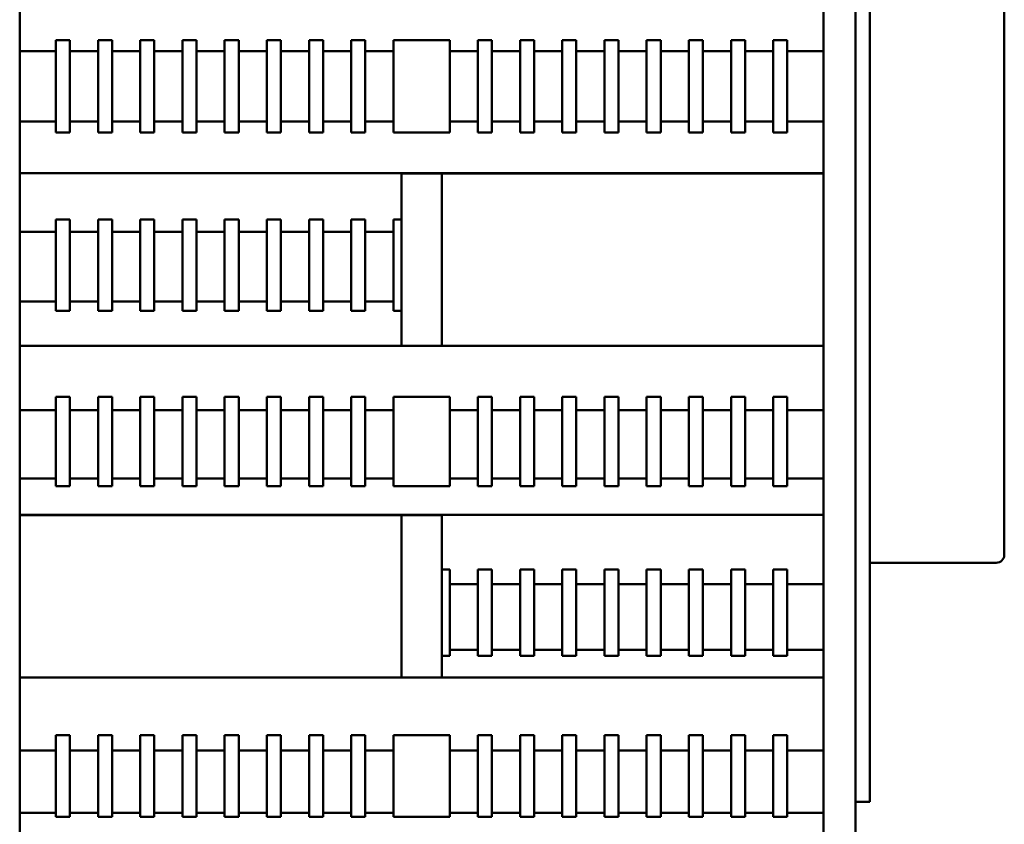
# Model space of a CAD drawing. Header units: millimetres. Extents: x 0 to 420, y 0 to 297.
# Tile 5 of 10: x 216 to 241, y 192 to 212. Entities that reach past the tile are written whole.
import ezdxf

# ---------------------------------------------------------------- set-up
doc = ezdxf.new("R2010")
doc.units = ezdxf.units.MM
doc.header["$LTSCALE"] = 0.75
doc.layers.add('Visible', color=7, linetype='Continuous', lineweight=50)

msp = doc.modelspace()

# ---------------------------------------------------------------- linework, layer by layer
at = {"layer": 'Visible', "extrusion": (0, 1, 0)}
for p, q in [((237.287, 181.12), (237.287, 239.62)), ((237.637, 192.57), (237.637, 228.17)), ((216.487, 211.247), (216.487, 212.536)), ((236.487, 211.247), (236.487, 212.536)), ((240.987, 208.085), (240.987, 212.654)), ((217.387, 211.519), (217.387, 211.247)), ((217.737, 211.519), (217.387, 211.519)), ((217.737, 211.519), (217.737, 211.247)), ((218.437, 211.519), (218.437, 211.247)), ((218.787, 211.519), (218.437, 211.519)), ((218.787, 211.519), (218.787, 211.247)), ((219.487, 211.519), (219.487, 211.247)), ((219.837, 211.519), (219.487, 211.519)), ((219.837, 211.519), (219.837, 211.247)), ((220.537, 211.519), (220.537, 211.247)), ((220.887, 211.519), (220.537, 211.519)), ((220.887, 211.519), (220.887, 211.247)), ((221.587, 211.519), (221.587, 211.247)), ((221.937, 211.519), (221.587, 211.519)), ((221.937, 211.519), (221.937, 211.247)), ((222.637, 211.519), (222.637, 211.247)), ((222.987, 211.519), (222.637, 211.519)), ((222.987, 211.519), (222.987, 211.247)), ((223.687, 211.519), (223.687, 211.247)), ((224.037, 211.519), (223.687, 211.519)), ((224.037, 211.519), (224.037, 211.247)), ((224.737, 211.519), (224.737, 211.247)), ((225.087, 211.519), (224.737, 211.519)), ((225.087, 211.519), (225.087, 211.247)), ((225.787, 211.519), (225.787, 211.247)), ((227.187, 211.519), (225.787, 211.519)), ((227.187, 211.519), (227.187, 211.247)), ((227.887, 211.519), (227.887, 211.247)), ((228.237, 211.519), (227.887, 211.519)), ((228.237, 211.519), (228.237, 211.247)), ((228.937, 211.519), (228.937, 211.247)), ((229.287, 211.519), (228.937, 211.519)), ((229.287, 211.519), (229.287, 211.247)), ((229.987, 211.519), (229.987, 211.247)), ((230.337, 211.519), (229.987, 211.519)), ((230.337, 211.519), (230.337, 211.247)), ((231.037, 211.519), (231.037, 211.247)), ((231.387, 211.519), (231.037, 211.519)), ((231.387, 211.519), (231.387, 211.247)), ((232.087, 211.519), (232.087, 211.247)), ((232.437, 211.519), (232.087, 211.519)), ((232.437, 211.519), (232.437, 211.247)), ((233.137, 211.519), (233.137, 211.247)), ((233.487, 211.519), (233.137, 211.519)), ((233.487, 211.519), (233.487, 211.247)), ((234.187, 211.519), (234.187, 211.247)), ((234.537, 211.519), (234.187, 211.519)), ((234.537, 211.519), (234.537, 211.247)), ((235.237, 211.519), (235.237, 211.247)), ((235.587, 211.519), (235.237, 211.519)), ((235.587, 211.519), (235.587, 211.247)), ((217.387, 211.247), (216.487, 211.247)), ((216.487, 209.496), (216.487, 211.247)), ((217.387, 209.496), (217.387, 211.247)), ((218.437, 211.247), (217.737, 211.247)), ((217.737, 209.496), (217.737, 211.247)), ((218.437, 209.496), (218.437, 211.247)), ((219.487, 211.247), (218.787, 211.247)), ((218.787, 209.496), (218.787, 211.247)), ((219.487, 209.496), (219.487, 211.247)), ((220.537, 211.247), (219.837, 211.247)), ((219.837, 209.496), (219.837, 211.247)), ((220.537, 209.496), (220.537, 211.247)), ((221.587, 211.247), (220.887, 211.247)), ((220.887, 209.496), (220.887, 211.247)), ((221.587, 209.496), (221.587, 211.247)), ((222.637, 211.247), (221.937, 211.247)), ((221.937, 209.496), (221.937, 211.247)), ((222.637, 209.496), (222.637, 211.247)), ((223.687, 211.247), (222.987, 211.247)), ((222.987, 209.496), (222.987, 211.247)), ((223.687, 209.496), (223.687, 211.247)), ((224.737, 211.247), (224.037, 211.247)), ((224.037, 209.496), (224.037, 211.247)), ((224.737, 209.496), (224.737, 211.247)), ((225.787, 211.247), (225.087, 211.247)), ((225.087, 209.496), (225.087, 211.247)), ((225.787, 209.496), (225.787, 211.247)), ((227.187, 211.247), (227.887, 211.247)), ((227.187, 209.496), (227.187, 211.247)), ((227.887, 209.496), (227.887, 211.247)), ((228.237, 211.247), (228.937, 211.247)), ((228.237, 209.496), (228.237, 211.247)), ((228.937, 209.496), (228.937, 211.247)), ((229.287, 211.247), (229.987, 211.247)), ((229.287, 209.496), (229.287, 211.247)), ((229.987, 209.496), (229.987, 211.247)), ((230.337, 211.247), (231.037, 211.247)), ((230.337, 209.496), (230.337, 211.247)), ((231.037, 209.496), (231.037, 211.247)), ((231.387, 211.247), (232.087, 211.247)), ((231.387, 209.496), (231.387, 211.247)), ((232.087, 209.496), (232.087, 211.247)), ((232.437, 211.247), (233.137, 211.247)), ((232.437, 209.496), (232.437, 211.247)), ((233.137, 209.496), (233.137, 211.247)), ((233.487, 211.247), (234.187, 211.247)), ((233.487, 209.496), (233.487, 211.247)), ((234.187, 209.496), (234.187, 211.247)), ((234.537, 211.247), (235.237, 211.247)), ((234.537, 209.496), (234.537, 211.247)), ((235.237, 209.496), (235.237, 211.247)), ((235.587, 211.247), (236.487, 211.247)), ((235.587, 209.496), (235.587, 211.247)), ((236.487, 209.496), (236.487, 211.247)), ((217.387, 209.496), (216.487, 209.496)), ((216.487, 208.206), (216.487, 209.496)), ((217.387, 209.496), (217.387, 209.223)), ((218.437, 209.496), (217.737, 209.496)), ((217.737, 209.496), (217.737, 209.223)), ((218.437, 209.496), (218.437, 209.223)), ((219.487, 209.496), (218.787, 209.496)), ((218.787, 209.496), (218.787, 209.223)), ((219.487, 209.496), (219.487, 209.223)), ((220.537, 209.496), (219.837, 209.496)), ((219.837, 209.496), (219.837, 209.223)), ((220.537, 209.496), (220.537, 209.223)), ((221.587, 209.496), (220.887, 209.496)), ((220.887, 209.496), (220.887, 209.223)), ((221.587, 209.496), (221.587, 209.223)), ((222.637, 209.496), (221.937, 209.496)), ((221.937, 209.496), (221.937, 209.223)), ((222.637, 209.496), (222.637, 209.223)), ((223.687, 209.496), (222.987, 209.496)), ((222.987, 209.496), (222.987, 209.223)), ((223.687, 209.496), (223.687, 209.223)), ((224.737, 209.496), (224.037, 209.496)), ((224.037, 209.496), (224.037, 209.223)), ((224.737, 209.496), (224.737, 209.223)), ((225.787, 209.496), (225.087, 209.496)), ((225.087, 209.496), (225.087, 209.223)), ((225.787, 209.496), (225.787, 209.223)), ((227.187, 209.496), (227.887, 209.496)), ((227.187, 209.496), (227.187, 209.223)), ((227.887, 209.496), (227.887, 209.223)), ((228.237, 209.496), (228.937, 209.496)), ((228.237, 209.496), (228.237, 209.223)), ((228.937, 209.496), (228.937, 209.223)), ((229.287, 209.496), (229.987, 209.496)), ((229.287, 209.496), (229.287, 209.223)), ((229.987, 209.496), (229.987, 209.223)), ((230.337, 209.496), (231.037, 209.496)), ((230.337, 209.496), (230.337, 209.223)), ((231.037, 209.496), (231.037, 209.223)), ((231.387, 209.496), (232.087, 209.496)), ((231.387, 209.496), (231.387, 209.223)), ((232.087, 209.496), (232.087, 209.223)), ((232.437, 209.496), (233.137, 209.496)), ((232.437, 209.496), (232.437, 209.223)), ((233.137, 209.496), (233.137, 209.223)), ((233.487, 209.496), (234.187, 209.496)), ((233.487, 209.496), (233.487, 209.223)), ((234.187, 209.496), (234.187, 209.223)), ((234.537, 209.496), (235.237, 209.496)), ((234.537, 209.496), (234.537, 209.223)), ((235.237, 209.496), (235.237, 209.223)), ((235.587, 209.496), (236.487, 209.496)), ((235.587, 209.496), (235.587, 209.223)), ((236.487, 208.206), (236.487, 209.496)), ((217.387, 209.223), (217.737, 209.223)), ((218.437, 209.223), (218.787, 209.223)), ((219.487, 209.223), (219.837, 209.223)), ((220.537, 209.223), (220.887, 209.223)), ((221.587, 209.223), (221.937, 209.223)), ((222.637, 209.223), (222.987, 209.223)), ((223.687, 209.223), (224.037, 209.223)), ((224.737, 209.223), (225.087, 209.223)), ((225.787, 209.223), (227.187, 209.223)), ((227.887, 209.223), (228.237, 209.223)), ((228.937, 209.223), (229.287, 209.223)), ((229.987, 209.223), (230.337, 209.223)), ((231.037, 209.223), (231.387, 209.223)), ((232.087, 209.223), (232.437, 209.223)), ((233.137, 209.223), (233.487, 209.223)), ((234.187, 209.223), (234.537, 209.223)), ((235.237, 209.223), (235.587, 209.223)), ((216.487, 208.206), (236.487, 208.206)), ((216.487, 206.751), (216.487, 208.206)), ((225.987, 208.203), (225.987, 207.059)), ((225.987, 208.203), (226.987, 208.203)), ((236.487, 208.203), (226.987, 208.203)), ((226.987, 203.909), (226.987, 208.203)), ((236.487, 208.203), (236.487, 208.206)), ((236.487, 207.808), (236.487, 208.203)), ((240.987, 207.54), (240.987, 208.085)), ((236.487, 207.808), (236.487, 204.683)), ((240.987, 207.54), (240.987, 198.823)), ((217.387, 207.059), (217.387, 206.751)), ((217.737, 207.059), (217.387, 207.059)), ((217.737, 207.059), (217.737, 206.751)), ((218.437, 207.059), (218.437, 206.751)), ((218.787, 207.059), (218.437, 207.059)), ((218.787, 207.059), (218.787, 206.751)), ((219.487, 207.059), (219.487, 206.751)), ((219.837, 207.059), (219.487, 207.059)), ((219.837, 207.059), (219.837, 206.751)), ((220.537, 207.059), (220.537, 206.751)), ((220.887, 207.059), (220.537, 207.059)), ((220.887, 207.059), (220.887, 206.751)), ((221.587, 207.059), (221.587, 206.751)), ((221.937, 207.059), (221.587, 207.059)), ((221.937, 207.059), (221.937, 206.751)), ((222.637, 207.059), (222.637, 206.751)), ((222.987, 207.059), (222.637, 207.059)), ((222.987, 207.059), (222.987, 206.751)), ((223.687, 207.059), (223.687, 206.751)), ((224.037, 207.059), (223.687, 207.059)), ((224.037, 207.059), (224.037, 206.751)), ((224.737, 207.059), (224.737, 206.751)), ((225.087, 207.059), (224.737, 207.059)), ((225.087, 207.059), (225.087, 206.751)), ((225.987, 207.059), (225.787, 207.059)), ((225.787, 207.059), (225.787, 206.751)), ((225.987, 204.78), (225.987, 207.059)), ((217.387, 206.751), (216.487, 206.751)), ((216.487, 205.013), (216.487, 206.751)), ((217.387, 205.013), (217.387, 206.751)), ((218.437, 206.751), (217.737, 206.751)), ((217.737, 205.013), (217.737, 206.751)), ((218.437, 205.013), (218.437, 206.751)), ((219.487, 206.751), (218.787, 206.751)), ((218.787, 205.013), (218.787, 206.751)), ((219.487, 205.013), (219.487, 206.751)), ((220.537, 206.751), (219.837, 206.751)), ((219.837, 205.013), (219.837, 206.751)), ((220.537, 205.013), (220.537, 206.751)), ((221.587, 206.751), (220.887, 206.751)), ((220.887, 205.013), (220.887, 206.751)), ((221.587, 205.013), (221.587, 206.751)), ((222.637, 206.751), (221.937, 206.751)), ((221.937, 205.013), (221.937, 206.751)), ((222.637, 205.013), (222.637, 206.751)), ((223.687, 206.751), (222.987, 206.751)), ((222.987, 205.013), (222.987, 206.751)), ((223.687, 205.013), (223.687, 206.751)), ((224.737, 206.751), (224.037, 206.751)), ((224.037, 205.013), (224.037, 206.751)), ((224.737, 205.013), (224.737, 206.751)), ((225.787, 206.751), (225.087, 206.751)), ((225.087, 205.013), (225.087, 206.751)), ((225.787, 205.013), (225.787, 206.751)), ((217.387, 205.013), (216.487, 205.013)), ((216.487, 203.909), (216.487, 205.013)), ((217.387, 205.013), (217.387, 204.78)), ((218.437, 205.013), (217.737, 205.013)), ((217.737, 205.013), (217.737, 204.78)), ((218.437, 205.013), (218.437, 204.78)), ((219.487, 205.013), (218.787, 205.013)), ((218.787, 205.013), (218.787, 204.78)), ((219.487, 205.013), (219.487, 204.78)), ((220.537, 205.013), (219.837, 205.013)), ((219.837, 205.013), (219.837, 204.78)), ((220.537, 205.013), (220.537, 204.78)), ((221.587, 205.013), (220.887, 205.013)), ((220.887, 205.013), (220.887, 204.78)), ((221.587, 205.013), (221.587, 204.78)), ((222.637, 205.013), (221.937, 205.013)), ((221.937, 205.013), (221.937, 204.78)), ((222.637, 205.013), (222.637, 204.78)), ((223.687, 205.013), (222.987, 205.013)), ((222.987, 205.013), (222.987, 204.78)), ((223.687, 205.013), (223.687, 204.78)), ((224.737, 205.013), (224.037, 205.013)), ((224.037, 205.013), (224.037, 204.78)), ((224.737, 205.013), (224.737, 204.78)), ((225.787, 205.013), (225.087, 205.013)), ((225.087, 205.013), (225.087, 204.78)), ((225.787, 205.013), (225.787, 204.78)), ((217.387, 204.78), (217.737, 204.78)), ((218.437, 204.78), (218.787, 204.78)), ((219.487, 204.78), (219.837, 204.78)), ((220.537, 204.78), (220.887, 204.78)), ((221.587, 204.78), (221.937, 204.78)), ((222.637, 204.78), (222.987, 204.78)), ((223.687, 204.78), (224.037, 204.78)), ((224.737, 204.78), (225.087, 204.78)), ((225.787, 204.78), (225.987, 204.78)), ((225.987, 204.78), (225.987, 203.909)), ((236.487, 204.108), (236.487, 204.683)), ((236.487, 203.909), (236.487, 204.108)), ((216.487, 203.909), (225.987, 203.909)), ((216.487, 202.309), (216.487, 203.909)), ((225.987, 203.909), (226.987, 203.909)), ((226.987, 203.909), (236.487, 203.909)), ((236.487, 202.309), (236.487, 203.909)), ((217.387, 202.647), (217.387, 202.309)), ((217.737, 202.647), (217.387, 202.647)), ((217.737, 202.647), (217.737, 202.309)), ((218.437, 202.647), (218.437, 202.309)), ((218.787, 202.647), (218.437, 202.647)), ((218.787, 202.647), (218.787, 202.309)), ((219.487, 202.647), (219.487, 202.309)), ((219.837, 202.647), (219.487, 202.647)), ((219.837, 202.647), (219.837, 202.309)), ((220.537, 202.647), (220.537, 202.309)), ((220.887, 202.647), (220.537, 202.647)), ((220.887, 202.647), (220.887, 202.309)), ((221.587, 202.647), (221.587, 202.309)), ((221.937, 202.647), (221.587, 202.647)), ((221.937, 202.647), (221.937, 202.309)), ((222.637, 202.647), (222.637, 202.309)), ((222.987, 202.647), (222.637, 202.647)), ((222.987, 202.647), (222.987, 202.309)), ((223.687, 202.647), (223.687, 202.309)), ((224.037, 202.647), (223.687, 202.647)), ((224.037, 202.647), (224.037, 202.309)), ((224.737, 202.647), (224.737, 202.309)), ((225.087, 202.647), (224.737, 202.647)), ((225.087, 202.647), (225.087, 202.309)), ((225.787, 202.647), (225.787, 202.309)), ((227.187, 202.647), (225.787, 202.647)), ((227.187, 202.647), (227.187, 202.309)), ((227.887, 202.647), (227.887, 202.309)), ((228.237, 202.647), (227.887, 202.647)), ((228.237, 202.647), (228.237, 202.309)), ((228.937, 202.647), (228.937, 202.309)), ((229.287, 202.647), (228.937, 202.647)), ((229.287, 202.647), (229.287, 202.309)), ((229.987, 202.647), (229.987, 202.309)), ((230.337, 202.647), (229.987, 202.647)), ((230.337, 202.647), (230.337, 202.309)), ((231.037, 202.647), (231.037, 202.309)), ((231.387, 202.647), (231.037, 202.647)), ((231.387, 202.647), (231.387, 202.309)), ((232.087, 202.647), (232.087, 202.309)), ((232.437, 202.647), (232.087, 202.647)), ((232.437, 202.647), (232.437, 202.309)), ((233.137, 202.647), (233.137, 202.309)), ((233.487, 202.647), (233.137, 202.647)), ((233.487, 202.647), (233.487, 202.309)), ((234.187, 202.647), (234.187, 202.309)), ((234.537, 202.647), (234.187, 202.647)), ((234.537, 202.647), (234.537, 202.309)), ((235.237, 202.647), (235.237, 202.309)), ((235.587, 202.647), (235.237, 202.647)), ((235.587, 202.647), (235.587, 202.309)), ((217.387, 202.309), (216.487, 202.309)), ((216.487, 200.609), (216.487, 202.309)), ((217.387, 200.609), (217.387, 202.309)), ((218.437, 202.309), (217.737, 202.309)), ((217.737, 200.609), (217.737, 202.309)), ((218.437, 200.609), (218.437, 202.309)), ((219.487, 202.309), (218.787, 202.309)), ((218.787, 200.609), (218.787, 202.309)), ((219.487, 200.609), (219.487, 202.309)), ((220.537, 202.309), (219.837, 202.309)), ((219.837, 200.609), (219.837, 202.309)), ((220.537, 200.609), (220.537, 202.309)), ((221.587, 202.309), (220.887, 202.309)), ((220.887, 200.609), (220.887, 202.309)), ((221.587, 200.609), (221.587, 202.309)), ((222.637, 202.309), (221.937, 202.309)), ((221.937, 200.609), (221.937, 202.309)), ((222.637, 200.609), (222.637, 202.309)), ((223.687, 202.309), (222.987, 202.309)), ((222.987, 200.609), (222.987, 202.309)), ((223.687, 200.609), (223.687, 202.309)), ((224.737, 202.309), (224.037, 202.309)), ((224.037, 200.609), (224.037, 202.309)), ((224.737, 200.609), (224.737, 202.309)), ((225.787, 202.309), (225.087, 202.309)), ((225.087, 200.609), (225.087, 202.309)), ((225.787, 200.609), (225.787, 202.309)), ((227.187, 202.309), (227.887, 202.309)), ((227.187, 200.609), (227.187, 202.309)), ((227.887, 200.609), (227.887, 202.309)), ((228.237, 202.309), (228.937, 202.309)), ((228.237, 200.609), (228.237, 202.309)), ((228.937, 200.609), (228.937, 202.309)), ((229.287, 202.309), (229.987, 202.309)), ((229.287, 200.609), (229.287, 202.309)), ((229.987, 200.609), (229.987, 202.309)), ((230.337, 202.309), (231.037, 202.309)), ((230.337, 200.609), (230.337, 202.309)), ((231.037, 200.609), (231.037, 202.309)), ((231.387, 202.309), (232.087, 202.309)), ((231.387, 200.609), (231.387, 202.309)), ((232.087, 200.609), (232.087, 202.309)), ((232.437, 202.309), (233.137, 202.309)), ((232.437, 200.609), (232.437, 202.309)), ((233.137, 200.609), (233.137, 202.309)), ((233.487, 202.309), (234.187, 202.309)), ((233.487, 200.609), (233.487, 202.309)), ((234.187, 200.609), (234.187, 202.309)), ((234.537, 202.309), (235.237, 202.309)), ((234.537, 200.609), (234.537, 202.309)), ((235.237, 200.609), (235.237, 202.309)), ((235.587, 202.309), (236.487, 202.309)), ((235.587, 200.609), (235.587, 202.309)), ((236.487, 200.609), (236.487, 202.309)), ((217.387, 200.609), (216.487, 200.609)), ((216.487, 199.706), (216.487, 200.609)), ((217.387, 200.609), (217.387, 200.418)), ((217.387, 200.418), (217.737, 200.418)), ((218.437, 200.609), (217.737, 200.609)), ((217.737, 200.609), (217.737, 200.418)), ((218.437, 200.609), (218.437, 200.418)), ((218.437, 200.418), (218.787, 200.418)), ((219.487, 200.609), (218.787, 200.609)), ((218.787, 200.609), (218.787, 200.418)), ((219.487, 200.609), (219.487, 200.418)), ((219.487, 200.418), (219.837, 200.418)), ((220.537, 200.609), (219.837, 200.609)), ((219.837, 200.609), (219.837, 200.418)), ((220.537, 200.609), (220.537, 200.418)), ((220.537, 200.418), (220.887, 200.418)), ((221.587, 200.609), (220.887, 200.609)), ((220.887, 200.609), (220.887, 200.418)), ((221.587, 200.609), (221.587, 200.418)), ((221.587, 200.418), (221.937, 200.418)), ((222.637, 200.609), (221.937, 200.609)), ((221.937, 200.609), (221.937, 200.418)), ((222.637, 200.609), (222.637, 200.418)), ((222.637, 200.418), (222.987, 200.418)), ((223.687, 200.609), (222.987, 200.609)), ((222.987, 200.609), (222.987, 200.418)), ((223.687, 200.609), (223.687, 200.418)), ((223.687, 200.418), (224.037, 200.418)), ((224.737, 200.609), (224.037, 200.609)), ((224.037, 200.609), (224.037, 200.418)), ((224.737, 200.609), (224.737, 200.418)), ((224.737, 200.418), (225.087, 200.418)), ((225.787, 200.609), (225.087, 200.609)), ((225.087, 200.609), (225.087, 200.418)), ((225.787, 200.609), (225.787, 200.418)), ((225.787, 200.418), (227.187, 200.418)), ((227.187, 200.609), (227.887, 200.609)), ((227.187, 200.609), (227.187, 200.418)), ((227.887, 200.609), (227.887, 200.418)), ((227.887, 200.418), (228.237, 200.418)), ((228.237, 200.609), (228.937, 200.609)), ((228.237, 200.609), (228.237, 200.418)), ((228.937, 200.609), (228.937, 200.418)), ((228.937, 200.418), (229.287, 200.418)), ((229.287, 200.609), (229.987, 200.609)), ((229.287, 200.609), (229.287, 200.418)), ((229.987, 200.609), (229.987, 200.418)), ((229.987, 200.418), (230.337, 200.418)), ((230.337, 200.609), (231.037, 200.609)), ((230.337, 200.609), (230.337, 200.418)), ((231.037, 200.609), (231.037, 200.418)), ((231.037, 200.418), (231.387, 200.418)), ((231.387, 200.609), (232.087, 200.609)), ((231.387, 200.609), (231.387, 200.418)), ((232.087, 200.609), (232.087, 200.418)), ((232.087, 200.418), (232.437, 200.418)), ((232.437, 200.609), (233.137, 200.609)), ((232.437, 200.609), (232.437, 200.418)), ((233.137, 200.609), (233.137, 200.418)), ((233.137, 200.418), (233.487, 200.418)), ((233.487, 200.609), (234.187, 200.609)), ((233.487, 200.609), (233.487, 200.418)), ((234.187, 200.609), (234.187, 200.418)), ((234.187, 200.418), (234.537, 200.418)), ((234.537, 200.609), (235.237, 200.609)), ((234.537, 200.609), (234.537, 200.418)), ((235.237, 200.609), (235.237, 200.418)), ((235.237, 200.418), (235.587, 200.418)), ((235.587, 200.609), (236.487, 200.609)), ((235.587, 200.609), (235.587, 200.418)), ((236.487, 199.706), (236.487, 200.609)), ((216.487, 199.706), (236.487, 199.706)), ((216.487, 199.702), (216.487, 199.706)), ((225.987, 199.702), (216.487, 199.702)), ((216.487, 196.765), (216.487, 199.702)), ((225.987, 199.702), (226.987, 199.702)), ((225.987, 195.658), (225.987, 199.702)), ((226.987, 199.702), (226.987, 198.348)), ((236.487, 197.984), (236.487, 199.706)), ((240.987, 198.715), (240.987, 198.823)), ((237.637, 198.515), (240.787, 198.515)), ((227.187, 198.348), (226.987, 198.348)), ((226.987, 196.201), (226.987, 198.348)), ((227.187, 198.348), (227.187, 197.984)), ((227.887, 198.348), (227.887, 197.984)), ((228.237, 198.348), (227.887, 198.348)), ((228.237, 198.348), (228.237, 197.984)), ((228.937, 198.348), (228.937, 197.984)), ((229.287, 198.348), (228.937, 198.348)), ((229.287, 198.348), (229.287, 197.984)), ((229.987, 198.348), (229.987, 197.984)), ((230.337, 198.348), (229.987, 198.348)), ((230.337, 198.348), (230.337, 197.984)), ((231.037, 198.348), (231.037, 197.984)), ((231.387, 198.348), (231.037, 198.348)), ((231.387, 198.348), (231.387, 197.984)), ((232.087, 198.348), (232.087, 197.984)), ((232.437, 198.348), (232.087, 198.348)), ((232.437, 198.348), (232.437, 197.984)), ((233.137, 198.348), (233.137, 197.984)), ((233.487, 198.348), (233.137, 198.348)), ((233.487, 198.348), (233.487, 197.984)), ((234.187, 198.348), (234.187, 197.984)), ((234.537, 198.348), (234.187, 198.348)), ((234.537, 198.348), (234.537, 197.984)), ((235.237, 198.348), (235.237, 197.984)), ((235.587, 198.348), (235.237, 198.348)), ((235.587, 198.348), (235.587, 197.984)), ((227.187, 197.984), (227.887, 197.984)), ((227.187, 196.347), (227.187, 197.984)), ((227.887, 196.347), (227.887, 197.984)), ((228.237, 197.984), (228.937, 197.984)), ((228.237, 196.347), (228.237, 197.984)), ((228.937, 196.347), (228.937, 197.984)), ((229.287, 197.984), (229.987, 197.984)), ((229.287, 196.347), (229.287, 197.984)), ((229.987, 196.347), (229.987, 197.984)), ((230.337, 197.984), (231.037, 197.984)), ((230.337, 196.347), (230.337, 197.984)), ((231.037, 196.347), (231.037, 197.984)), ((231.387, 197.984), (232.087, 197.984)), ((231.387, 196.347), (231.387, 197.984)), ((232.087, 196.347), (232.087, 197.984)), ((232.437, 197.984), (233.137, 197.984)), ((232.437, 196.347), (232.437, 197.984)), ((233.137, 196.347), (233.137, 197.984)), ((233.487, 197.984), (234.187, 197.984)), ((233.487, 196.347), (233.487, 197.984)), ((234.187, 196.347), (234.187, 197.984)), ((234.537, 197.984), (235.237, 197.984)), ((234.537, 196.347), (234.537, 197.984)), ((235.237, 196.347), (235.237, 197.984)), ((235.587, 197.984), (236.487, 197.984)), ((235.587, 196.347), (235.587, 197.984)), ((236.487, 196.347), (236.487, 197.984)), ((216.487, 196.765), (216.487, 196.111)), ((227.187, 196.347), (227.887, 196.347)), ((227.187, 196.347), (227.187, 196.201)), ((227.887, 196.347), (227.887, 196.201)), ((228.237, 196.347), (228.937, 196.347)), ((228.237, 196.347), (228.237, 196.201)), ((228.937, 196.347), (228.937, 196.201)), ((229.287, 196.347), (229.987, 196.347)), ((229.287, 196.347), (229.287, 196.201)), ((229.987, 196.347), (229.987, 196.201)), ((230.337, 196.347), (231.037, 196.347)), ((230.337, 196.347), (230.337, 196.201)), ((231.037, 196.347), (231.037, 196.201)), ((231.387, 196.347), (232.087, 196.347)), ((231.387, 196.347), (231.387, 196.201)), ((232.087, 196.347), (232.087, 196.201)), ((232.437, 196.347), (233.137, 196.347)), ((232.437, 196.347), (232.437, 196.201)), ((233.137, 196.347), (233.137, 196.201)), ((233.487, 196.347), (234.187, 196.347)), ((233.487, 196.347), (233.487, 196.201)), ((234.187, 196.347), (234.187, 196.201)), ((234.537, 196.347), (235.237, 196.347)), ((234.537, 196.347), (234.537, 196.201)), ((235.237, 196.347), (235.237, 196.201)), ((235.587, 196.347), (236.487, 196.347)), ((235.587, 196.347), (235.587, 196.201)), ((236.487, 195.658), (236.487, 196.347)), ((216.487, 196.111), (216.487, 195.658)), ((226.987, 196.201), (227.187, 196.201)), ((226.987, 196.201), (226.987, 195.658)), ((227.887, 196.201), (228.237, 196.201)), ((228.937, 196.201), (229.287, 196.201)), ((229.987, 196.201), (230.337, 196.201)), ((231.037, 196.201), (231.387, 196.201)), ((232.087, 196.201), (232.437, 196.201)), ((233.137, 196.201), (233.487, 196.201)), ((234.187, 196.201), (234.537, 196.201)), ((235.237, 196.201), (235.587, 196.201)), ((216.487, 193.84), (216.487, 195.658)), ((216.487, 195.658), (225.987, 195.658)), ((225.987, 195.658), (226.987, 195.658)), ((226.987, 195.658), (236.487, 195.658)), ((236.487, 193.84), (236.487, 195.658)), ((217.387, 194.224), (217.387, 193.84)), ((217.737, 194.224), (217.387, 194.224)), ((217.737, 194.224), (217.737, 193.84)), ((218.437, 194.224), (218.437, 193.84)), ((218.787, 194.224), (218.437, 194.224)), ((218.787, 194.224), (218.787, 193.84)), ((219.487, 194.224), (219.487, 193.84)), ((219.837, 194.224), (219.487, 194.224)), ((219.837, 194.224), (219.837, 193.84)), ((220.537, 194.224), (220.537, 193.84)), ((220.887, 194.224), (220.537, 194.224)), ((220.887, 194.224), (220.887, 193.84)), ((221.587, 194.224), (221.587, 193.84)), ((221.937, 194.224), (221.587, 194.224)), ((221.937, 194.224), (221.937, 193.84)), ((222.637, 194.224), (222.637, 193.84)), ((222.987, 194.224), (222.637, 194.224)), ((222.987, 194.224), (222.987, 193.84)), ((223.687, 194.224), (223.687, 193.84)), ((224.037, 194.224), (223.687, 194.224)), ((224.037, 194.224), (224.037, 193.84)), ((224.737, 194.224), (224.737, 193.84)), ((225.087, 194.224), (224.737, 194.224)), ((225.087, 194.224), (225.087, 193.84)), ((225.787, 194.224), (225.787, 193.84)), ((227.187, 194.224), (225.787, 194.224)), ((227.187, 194.224), (227.187, 193.84)), ((227.887, 194.224), (227.887, 193.84)), ((228.237, 194.224), (227.887, 194.224)), ((228.237, 194.224), (228.237, 193.84)), ((228.937, 194.224), (228.937, 193.84)), ((229.287, 194.224), (228.937, 194.224)), ((229.287, 194.224), (229.287, 193.84)), ((229.987, 194.224), (229.987, 193.84)), ((230.337, 194.224), (229.987, 194.224)), ((230.337, 194.224), (230.337, 193.84)), ((231.037, 194.224), (231.037, 193.84)), ((231.387, 194.224), (231.037, 194.224)), ((231.387, 194.224), (231.387, 193.84)), ((232.087, 194.224), (232.087, 193.84)), ((232.437, 194.224), (232.087, 194.224)), ((232.437, 194.224), (232.437, 193.84)), ((233.137, 194.224), (233.137, 193.84)), ((233.487, 194.224), (233.137, 194.224)), ((233.487, 194.224), (233.487, 193.84)), ((234.187, 194.224), (234.187, 193.84)), ((234.537, 194.224), (234.187, 194.224)), ((234.537, 194.224), (234.537, 193.84)), ((235.237, 194.224), (235.237, 193.84)), ((235.587, 194.224), (235.237, 194.224)), ((235.587, 194.224), (235.587, 193.84)), ((217.387, 193.84), (216.487, 193.84)), ((216.487, 192.29), (216.487, 193.84)), ((217.387, 192.29), (217.387, 193.84)), ((218.437, 193.84), (217.737, 193.84)), ((217.737, 192.29), (217.737, 193.84)), ((218.437, 192.29), (218.437, 193.84)), ((219.487, 193.84), (218.787, 193.84)), ((218.787, 192.29), (218.787, 193.84)), ((219.487, 192.29), (219.487, 193.84)), ((220.537, 193.84), (219.837, 193.84)), ((219.837, 192.29), (219.837, 193.84)), ((220.537, 192.29), (220.537, 193.84)), ((221.587, 193.84), (220.887, 193.84)), ((220.887, 192.29), (220.887, 193.84)), ((221.587, 192.29), (221.587, 193.84)), ((222.637, 193.84), (221.937, 193.84)), ((221.937, 192.29), (221.937, 193.84)), ((222.637, 192.29), (222.637, 193.84)), ((223.687, 193.84), (222.987, 193.84)), ((222.987, 192.29), (222.987, 193.84)), ((223.687, 192.29), (223.687, 193.84)), ((224.737, 193.84), (224.037, 193.84)), ((224.037, 192.29), (224.037, 193.84)), ((224.737, 192.29), (224.737, 193.84)), ((225.787, 193.84), (225.087, 193.84)), ((225.087, 192.29), (225.087, 193.84)), ((225.787, 192.29), (225.787, 193.84)), ((227.187, 193.84), (227.887, 193.84)), ((227.187, 192.29), (227.187, 193.84)), ((227.887, 192.29), (227.887, 193.84)), ((228.237, 193.84), (228.937, 193.84)), ((228.237, 192.29), (228.237, 193.84)), ((228.937, 192.29), (228.937, 193.84)), ((229.287, 193.84), (229.987, 193.84)), ((229.287, 192.29), (229.287, 193.84)), ((229.987, 192.29), (229.987, 193.84)), ((230.337, 193.84), (231.037, 193.84)), ((230.337, 192.29), (230.337, 193.84)), ((231.037, 192.29), (231.037, 193.84)), ((231.387, 193.84), (232.087, 193.84)), ((231.387, 192.29), (231.387, 193.84)), ((232.087, 192.29), (232.087, 193.84)), ((232.437, 193.84), (233.137, 193.84)), ((232.437, 192.29), (232.437, 193.84)), ((233.137, 192.29), (233.137, 193.84)), ((233.487, 193.84), (234.187, 193.84)), ((233.487, 192.29), (233.487, 193.84)), ((234.187, 192.29), (234.187, 193.84)), ((234.537, 193.84), (235.237, 193.84)), ((234.537, 192.29), (234.537, 193.84)), ((235.237, 192.29), (235.237, 193.84)), ((235.587, 193.84), (236.487, 193.84)), ((235.587, 192.29), (235.587, 193.84)), ((236.487, 192.29), (236.487, 193.84)), ((237.287, 192.57), (237.637, 192.57)), ((217.387, 192.29), (216.487, 192.29)), ((216.487, 191.824), (216.487, 192.29)), ((217.387, 192.29), (217.387, 192.191)), ((217.387, 192.191), (217.737, 192.191)), ((218.437, 192.29), (217.737, 192.29)), ((217.737, 192.29), (217.737, 192.191)), ((218.437, 192.29), (218.437, 192.191)), ((218.437, 192.191), (218.787, 192.191)), ((219.487, 192.29), (218.787, 192.29)), ((218.787, 192.29), (218.787, 192.191)), ((219.487, 192.29), (219.487, 192.191)), ((219.487, 192.191), (219.837, 192.191)), ((220.537, 192.29), (219.837, 192.29)), ((219.837, 192.29), (219.837, 192.191)), ((220.537, 192.29), (220.537, 192.191)), ((220.537, 192.191), (220.887, 192.191)), ((221.587, 192.29), (220.887, 192.29)), ((220.887, 192.29), (220.887, 192.191)), ((221.587, 192.29), (221.587, 192.191)), ((221.587, 192.191), (221.937, 192.191)), ((222.637, 192.29), (221.937, 192.29)), ((221.937, 192.29), (221.937, 192.191)), ((222.637, 192.29), (222.637, 192.191)), ((222.637, 192.191), (222.987, 192.191)), ((223.687, 192.29), (222.987, 192.29)), ((222.987, 192.29), (222.987, 192.191)), ((223.687, 192.29), (223.687, 192.191)), ((223.687, 192.191), (224.037, 192.191)), ((224.737, 192.29), (224.037, 192.29)), ((224.037, 192.29), (224.037, 192.191)), ((224.737, 192.29), (224.737, 192.191)), ((224.737, 192.191), (225.087, 192.191)), ((225.787, 192.29), (225.087, 192.29)), ((225.087, 192.29), (225.087, 192.191)), ((225.787, 192.29), (225.787, 192.191)), ((225.787, 192.191), (227.187, 192.191)), ((227.187, 192.29), (227.887, 192.29)), ((227.187, 192.29), (227.187, 192.191)), ((227.887, 192.29), (227.887, 192.191)), ((227.887, 192.191), (228.237, 192.191)), ((228.237, 192.29), (228.937, 192.29)), ((228.237, 192.29), (228.237, 192.191)), ((228.937, 192.29), (228.937, 192.191)), ((228.937, 192.191), (229.287, 192.191)), ((229.287, 192.29), (229.987, 192.29)), ((229.287, 192.29), (229.287, 192.191)), ((229.987, 192.29), (229.987, 192.191)), ((229.987, 192.191), (230.337, 192.191)), ((230.337, 192.29), (231.037, 192.29)), ((230.337, 192.29), (230.337, 192.191)), ((231.037, 192.29), (231.037, 192.191)), ((231.037, 192.191), (231.387, 192.191)), ((231.387, 192.29), (232.087, 192.29)), ((231.387, 192.29), (231.387, 192.191)), ((232.087, 192.29), (232.087, 192.191)), ((232.087, 192.191), (232.437, 192.191)), ((232.437, 192.29), (233.137, 192.29)), ((232.437, 192.29), (232.437, 192.191)), ((233.137, 192.29), (233.137, 192.191)), ((233.137, 192.191), (233.487, 192.191)), ((233.487, 192.29), (234.187, 192.29)), ((233.487, 192.29), (233.487, 192.191)), ((234.187, 192.29), (234.187, 192.191)), ((234.187, 192.191), (234.537, 192.191)), ((234.537, 192.29), (235.237, 192.29)), ((234.537, 192.29), (234.537, 192.191)), ((235.237, 192.29), (235.237, 192.191)), ((235.237, 192.191), (235.587, 192.191)), ((235.587, 192.29), (236.487, 192.29)), ((235.587, 192.29), (235.587, 192.191)), ((236.487, 191.824), (236.487, 192.29))]:
    msp.add_line(p, q, dxfattribs=at)
at = {"layer": 'Visible', "extrusion": (-2e-16, 0, -1)}
msp.add_arc((-240.787, 198.715), 0.2, 180, 270, dxfattribs=at)

doc.saveas('drawing.dxf')
